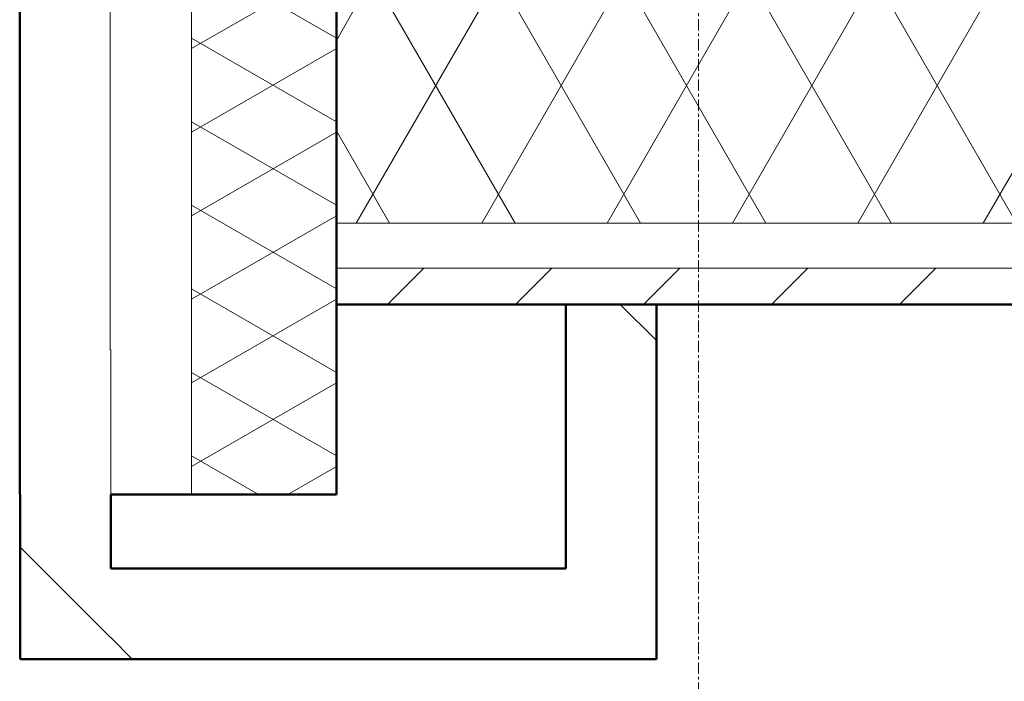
# Model space of a CAD drawing. Header units: millimetres. Extents: x 3625 to 171676, y -65096 to 217166.
# Tile 11 of 256: x 74191 to 75280, y -43668 to -42936. Entities that reach past the tile are written whole.
import ezdxf

# ---------------------------------------------------------------- set-up
doc = ezdxf.new("R2010")
doc.units = ezdxf.units.MM
doc.linetypes.add('stramien', pattern=[22.225, 12.7, -3.175, 3.175, -3.175])
for name, color, linetype, lineweight in [('A-WALL', 2, 'Continuous', 25), ('A-WALL-PATT', 2, 'Continuous', 50), ('S-GRID', 1, 'Continuous', 18)]:
    doc.layers.add(name, color=color, linetype=linetype, lineweight=lineweight)

msp = doc.modelspace()

# ---------------------------------------------------------------- hatches: boundary and pattern name
at = {"layer": 'A-WALL-PATT', "lineweight": 18}
h = msp.add_hatch(dxfattribs=at)
h.set_pattern_fill('FP_1', color=256, angle=-45, style=0, pattern_type=2)
h.set_pattern_definition([(315, (70824.9, -61849.3), (-565.685, -565.685), []), (315, (71024.9, -61849.3), (-565.685, -565.685), [])])
h.paths.add_polyline_path([(74192, -43461.1), (74192, -43301.1), (74291.5, -43301.1), (74291.5, -42405.9), (74366.5, -42405.9), (74366.5, -42305.9), (74191.5, -42305.9), (74191.5, -43461.1)], flags=0)
h.paths.add_polyline_path([(74366.5, -40902.9), (74366.5, -40802.9), (74291.5, -40802.9), (74291.5, -40572.6), (74366.5, -40572.6), (74366.5, -40472.6), (74191.5, -40472.6), (74191.5, -40902.9)], flags=0)
h.paths.add_polyline_path([(74366.5, -39069.6), (74366.5, -38969.6), (74291.5, -38969.6), (74291.5, -38739.2), (74366.5, -38739.2), (74366.5, -38639.2), (74191.5, -38639.2), (74191.5, -39069.6)], flags=0)
h.paths.add_polyline_path([(74191.5, -37236.2), (74366.5, -37236.2), (74366.5, -37136.2), (74291.5, -37136.2), (74291.5, -36905.9), (74366.5, -36905.9), (74366.5, -36805.9), (74191.5, -36805.9), (74191.5, -36999)], flags=0)
h.paths.add_polyline_path([(74366.5, -35402.9), (74366.5, -35302.9), (74291.5, -35302.9), (74291.5, -35072.6), (74366.5, -35072.6), (74366.5, -34972.6), (74191.5, -34972.6), (74191.5, -35402.9)], flags=0)
h.paths.add_polyline_path([(74366.5, -33569.6), (74366.5, -33469.6), (74291.5, -33469.6), (74291.5, -33239.2), (74366.5, -33239.2), (74366.5, -33139.2), (74191.5, -33139.2), (74191.5, -33569.6)], flags=0)
h.paths.add_polyline_path([(74366.5, -31736.2), (74366.5, -31636.2), (74291.5, -31636.2), (74291.5, -31405.9), (74366.5, -31405.9), (74366.5, -31305.9), (74191.5, -31305.9), (74191.5, -31736.2)], flags=0)
h.paths.add_polyline_path([(74191.5, -29902.9), (74366.5, -29902.9), (74366.5, -29802.9), (74291.5, -29802.9), (74291.5, -29572.6), (74366.5, -29572.6), (74366.5, -29472.6), (74191.5, -29472.6), (74191.5, -29488.3)], flags=0)
h.paths.add_polyline_path([(74366.5, -28069.6), (74366.5, -27969.6), (74291.5, -27969.6), (74291.5, -27739.2), (74366.5, -27739.2), (74366.5, -27639.2), (74191.5, -27639.2), (74191.5, -28069.6)], flags=0)
h.paths.add_polyline_path([(74366.5, -26236.2), (74366.5, -26136.2), (74291.5, -26136.2), (74291.5, -26021.1), (74191.5, -26021.1), (74191.5, -26236.2)], flags=0)
h = msp.add_hatch(dxfattribs=at)
h.set_pattern_fill('FP_3', color=256, angle=120, style=0, pattern_type=2)
h.set_pattern_definition([(30, (74231.464, -34741.06), (80.0104, -46.182), []), (330, (74231.465, -34648.66), (0.0104, -92.382), [])])
h.paths.add_polyline_path([(74541.5, -43461.1), (74541.5, -42305.9), (74381.5, -42305.9), (74381.5, -43461.1)], flags=0)
h.paths.add_polyline_path([(74381.5, -40902.9), (74541.5, -40902.9), (74541.5, -40472.6), (74381.5, -40472.6), (74381.5, -40533.5)], flags=0)
h.paths.add_polyline_path([(74381.5, -39069.6), (74541.5, -39069.6), (74541.5, -38639.2), (74381.5, -38639.2), (74381.5, -38766.2)], flags=0)
h.paths.add_polyline_path([(74381.5, -37236.2), (74541.5, -37236.2), (74541.5, -36805.9), (74381.5, -36805.9), (74381.5, -36999)], flags=0)
h.paths.add_polyline_path([(74381.5, -35402.9), (74541.5, -35402.9), (74541.5, -34972.6), (74381.5, -34972.6), (74381.5, -35231.8)], flags=0)
h.paths.add_polyline_path([(74541.5, -33569.6), (74541.5, -33139.2), (74381.5, -33139.2), (74381.5, -33569.6)], flags=0)
h.paths.add_polyline_path([(74381.5, -31736.2), (74541.5, -31736.2), (74541.5, -31305.9), (74381.5, -31305.9), (74381.5, -31697.3)], flags=0)
h.paths.add_polyline_path([(74381.5, -29902.9), (74541.5, -29902.9), (74541.5, -29472.6), (74381.5, -29472.6), (74381.5, -29488.3)], flags=0)
h.paths.add_polyline_path([(74381.5, -28069.6), (74541.5, -28069.6), (74541.5, -27639.2), (74381.5, -27639.2), (74381.5, -27721)], flags=0)
h.paths.add_polyline_path([(74541.5, -26236.2), (74541.5, -26021.1), (74381.5, -26021.1), (74381.5, -26236.2)], flags=0)
h = msp.add_hatch(dxfattribs=at)
h.set_pattern_fill('FP_241', color=256, angle=-60, style=0, pattern_type=2)
h.set_pattern_definition([(300, (70424.87, -61849.26), (-103.92305, -60), []), (240, (70424.87, -61849.26), (-103.92305, 60), [])])
h.paths.add_polyline_path([(79964.1, -43161.1), (80573.9, -43161.1), (80573.9, -42921.1), (74541.5, -42921.1), (74541.5, -43161.1), (79373.8, -43161.1)], flags=0)
h = msp.add_hatch(dxfattribs=at)
h.set_pattern_fill('FP_240', color=256, style=0, pattern_type=2)
h.set_pattern_definition([(45, (70424.87, -61849.26), (-70.7107, 70.7107), [])])
h.paths.add_polyline_path([(79964.1, -43251.1), (80573.9, -43251.1), (80573.9, -43211.1), (74541.5, -43211.1), (74541.5, -43251.1), (79373.8, -43251.1)], flags=0)
h = msp.add_hatch(dxfattribs=at)
h.set_pattern_fill('FP_236', color=256, angle=-45, style=0, pattern_type=2)
h.set_pattern_definition([(315, (70824.9, -61849.3), (-565.685, -565.685), []), (315, (71024.9, -61849.3), (-565.685, -565.685), [])])
h.paths.add_polyline_path([(74795, -43643.1), (74895, -43643.1), (74895, -43251.1), (74795, -43251.1), (74795, -43543.1)], flags=0)
h = msp.add_hatch(dxfattribs=at)
h.set_pattern_fill('FP_1', color=256, angle=-45, style=0, pattern_type=2)
h.set_pattern_definition([(315, (70824.9, -61849.3), (-565.685, -565.685), []), (315, (71024.9, -61849.3), (-565.685, -565.685), [])])
h.paths.add_polyline_path([(74292, -43643.1), (74291.5, -43301.1), (74192, -43301.1), (74192, -43643.1)], flags=0)
h = msp.add_hatch(dxfattribs=at)
h.set_pattern_fill('FP_1', color=256, angle=-45, style=0, pattern_type=2)
h.set_pattern_definition([(315, (70824.9, -61849.3), (-565.685, -565.685), []), (315, (71024.9, -61849.3), (-565.685, -565.685), [])])
h.paths.add_polyline_path([(74795, -43643.1), (74795, -43543.1), (74292, -43543.1), (74292, -43643.1), (74651.3, -43643.1)], flags=0)

# ---------------------------------------------------------------- linework, layer by layer
at = {"layer": 'A-WALL', "lineweight": 50}
for p, q in [((74191.5, -43461.1), (74191.5, -42305.9)), ((74541.5, -42729.8), (74541.5, -43461.1)), ((80573.9, -43251.1), (74541.5, -43251.1)), ((74795, -43543.1), (74795, -43251.1)), ((74895, -43251.1), (74895, -43643.1)), ((74192, -43461.1), (74191.5, -43461.1)), ((74192, -43643.1), (74192, -43461.1)), ((74541.5, -43461.1), (74292, -43461.1)), ((74292, -43461.1), (74292, -43543.1)), ((74292, -43543.1), (74795, -43543.1)), ((74895, -43643.1), (74192, -43643.1))]:
    msp.add_line(p, q, dxfattribs=at)
at = {"layer": 'A-WALL', "lineweight": 18}
for p, q in [((74381.5, -43461.1), (74381.5, -42305.9)), ((74291.5, -43301.1), (74291.5, -42405.9)), ((74541.5, -43161.1), (80573.9, -43161.1)), ((74541.5, -43211.1), (80573.9, -43211.1)), ((74292, -43301.1), (74291.5, -43301.1)), ((74292, -43461.1), (74292, -43301.1))]:
    msp.add_line(p, q, dxfattribs=at)
at = {"layer": 'S-GRID', "linetype": 'stramien'}
msp.add_line((74941.5, -20221.6), (74941.5, -65096), dxfattribs=at)

doc.saveas('drawing.dxf')
